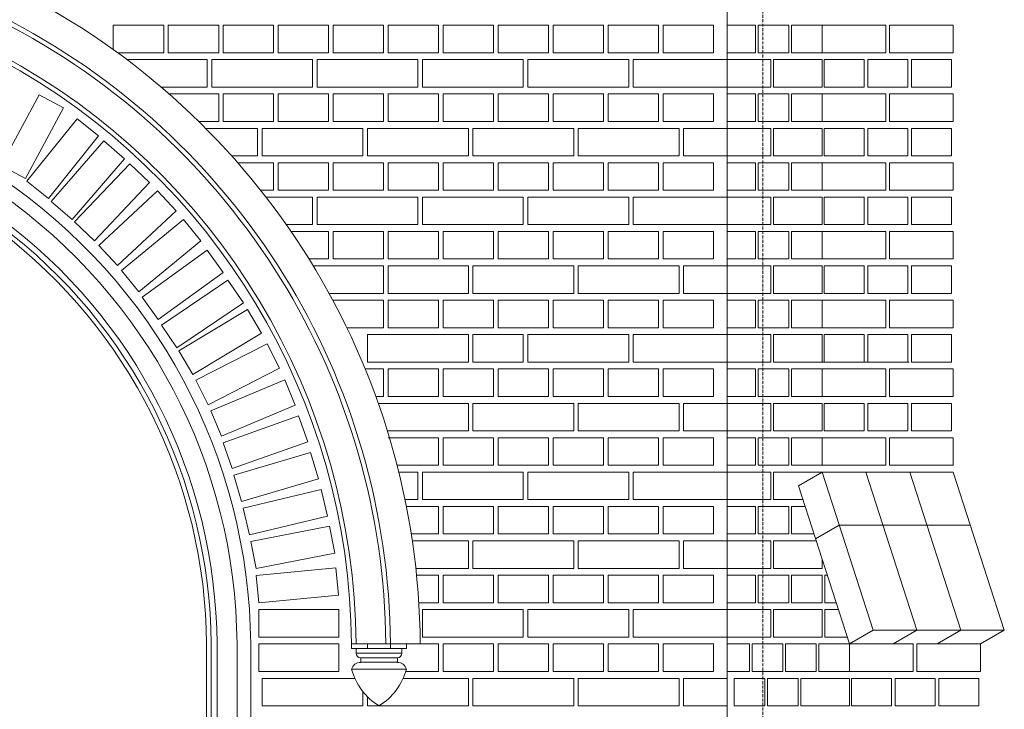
# Model space of a CAD drawing. Header units: millimetres. Extents: x -37887 to 94344, y -69777 to 116976.
# Tile 128 of 205: x 11886 to 14035, y 69184 to 70689. Entities that reach past the tile are written whole.
import ezdxf

# ---------------------------------------------------------------- set-up
doc = ezdxf.new("R2010")
doc.units = ezdxf.units.MM
doc.linetypes.add('Linia siatki', pattern=[19.05, 12.7, -3.175, 0, -3.175])
doc.layers.add('01_inwentaryzacja', color=8, linetype='Continuous', lineweight=9)
doc.layers.add('S-GRID', color=1, linetype='Continuous', lineweight=9)

msp = doc.modelspace()

# ---------------------------------------------------------------- linework, layer by layer
at = {"layer": '01_inwentaryzacja'}
for p, q in [((13430.3, 71801.6), (13430.3, 66791.6)), ((13577.2, 69941.6), (13827.7, 69941.6)), ((13637.8, 69701.6), (13586.1, 69671.6)), ((13637.8, 69701.6), (13749.1, 69356.6)), ((13637.8, 69701.6), (13923.9, 69701.6)), ((13732.9, 69701.6), (13844.2, 69356.6)), ((13828.8, 69701.6), (13940.1, 69356.6)), ((13923.9, 69701.6), (14035.2, 69356.6)), ((13586.1, 69671.6), (13697.4, 69326.6)), ((13675.1, 69585.9), (13623.4, 69555.9)), ((13675.1, 69585.9), (13961.3, 69585.9)), ((13749.1, 69356.6), (13697.4, 69326.6)), ((14035.2, 69356.6), (13749.1, 69356.6)), ((13844.2, 69356.6), (13792.5, 69326.6)), ((13940.1, 69356.6), (13888.4, 69326.6)), ((14035.2, 69356.6), (13983.6, 69326.6)), ((12293.9, 67826.6), (12293.9, 69326.6)), ((12303.9, 67826.6), (12303.9, 69326.6)), ((12316.7, 69326.6), (12316.7, 67826.6)), ((12360.3, 69326.6), (12360.3, 67826.6)), ((12390.3, 69326.6), (12390.3, 67826.6)), ((12610.3, 69326.6), (12760.3, 69326.6)), ((12610.3, 69326.6), (12610.3, 69316.6)), ((12610.3, 69316.6), (12730.3, 69316.6)), ((12620.3, 69306.6), (12620.3, 69316.6)), ((12645.4, 69326.6), (12645.4, 69316.6)), ((12695.1, 69326.6), (12695.1, 69316.6)), ((12720.3, 69306.6), (12720.3, 69316.6)), ((12730.3, 69326.6), (12730.3, 69316.6)), ((12620.3, 69306.6), (12720.3, 69306.6)), ((12630.3, 69296.6), (12710.3, 69296.6)), ((12630.3, 69286.6), (12630.3, 69296.6)), ((12710.3, 69286.6), (12710.3, 69296.6)), ((12630.3, 69286.6), (12710.3, 69286.6)), ((12730.3, 69271.6), (12610.3, 69271.6))]:
    msp.add_line(p, q, dxfattribs=at)
for points in [[(12090.3, 70676.6), (12090.3, 70623.6)], [(12099.9, 70616.6), (12200.3, 70616.6), (12200.3, 70676.6), (12090.3, 70676.6)], [(12210.3, 70676.6), (12210.3, 70616.6), (12320.3, 70616.6), (12320.3, 70676.6), (12210.3, 70676.6)], [(12330.3, 70676.6), (12330.3, 70616.6), (12440.3, 70616.6), (12440.3, 70676.6), (12330.3, 70676.6)], [(12450.3, 70676.6), (12450.3, 70616.6), (12560.3, 70616.6), (12560.3, 70676.6), (12450.3, 70676.6)], [(12570.3, 70676.6), (12570.3, 70616.6), (12680.3, 70616.6), (12680.3, 70676.6), (12570.3, 70676.6)], [(12690.3, 70676.6), (12690.3, 70616.6), (12800.3, 70616.6), (12800.3, 70676.6), (12690.3, 70676.6)], [(12810.3, 70676.6), (12810.3, 70616.6), (12920.3, 70616.6), (12920.3, 70676.6), (12810.3, 70676.6)], [(12930.3, 70676.6), (12930.3, 70616.6), (13040.3, 70616.6), (13040.3, 70676.6), (12930.3, 70676.6)], [(13050.3, 70676.6), (13050.3, 70616.6), (13160.3, 70616.6), (13160.3, 70676.6), (13050.3, 70676.6)], [(13170.3, 70676.6), (13170.3, 70616.6), (13280.3, 70616.6), (13280.3, 70676.6), (13170.3, 70676.6)], [(13290.3, 70676.6), (13290.3, 70616.6), (13400.3, 70616.6), (13400.3, 70676.6), (13290.3, 70676.6)], [(13430.3, 70616.6), (13492.2, 70616.6), (13492.2, 70676.6), (13430.3, 70676.6), (13430.3, 70616.6)], [(13498.2, 70616.6), (13565, 70616.6), (13565, 70676.6), (13498.2, 70676.6), (13498.2, 70616.6)], [(13571, 70616.6), (13637.8, 70616.6), (13637.8, 70676.6), (13571, 70676.6), (13571, 70616.6)], [(13776.9, 70616.6), (13637.8, 70616.6), (13637.8, 70676.6), (13776.9, 70676.6), (13776.9, 70616.6)], [(13923.9, 70616.6), (13784.8, 70616.6), (13784.8, 70676.6), (13923.9, 70676.6), (13923.9, 70616.6)], [(12194.8, 70541.6), (12295.3, 70541.6), (12295.3, 70601.6), (12120.1, 70601.6)], [(12305.3, 70601.6), (12305.3, 70541.6), (12525.3, 70541.6), (12525.3, 70601.6), (12305.3, 70601.6)], [(12535.3, 70601.6), (12535.3, 70541.6), (12755.3, 70541.6), (12755.3, 70601.6), (12535.3, 70601.6)], [(12765.3, 70601.6), (12765.3, 70541.6), (12985.3, 70541.6), (12985.3, 70601.6), (12765.3, 70601.6)], [(12995.3, 70601.6), (12995.3, 70541.6), (13215.3, 70541.6), (13215.3, 70601.6), (12995.3, 70601.6)], [(13225.3, 70601.6), (13225.3, 70541.6), (13430.3, 70541.6), (13430.3, 70601.6), (13225.3, 70601.6)], [(13525.5, 70541.6), (13525.5, 70601.6), (13430.3, 70601.6), (13430.3, 70541.6), (13525.5, 70541.6)], [(13637.8, 70541.6), (13637.8, 70601.6), (13531.6, 70601.6), (13531.6, 70541.6), (13637.8, 70541.6)], [(13641.8, 70541.6), (13641.8, 70601.6), (13729.2, 70601.6), (13729.2, 70541.6), (13641.8, 70541.6)], [(13737.1, 70541.6), (13737.1, 70601.6), (13824.6, 70601.6), (13824.6, 70541.6), (13737.1, 70541.6)], [(13832.5, 70541.6), (13832.5, 70601.6), (13920, 70601.6), (13920, 70541.6), (13832.5, 70541.6)], [(11898.5, 70342.3), (11981.6, 70496.3), (11928.8, 70524.8), (11845.7, 70370.8), (11898.5, 70342.3)], [(12276.9, 70466.6), (12320.3, 70466.6), (12320.3, 70526.6), (12210.3, 70526.6)], [(12330.3, 70526.6), (12330.3, 70466.6), (12440.3, 70466.6), (12440.3, 70526.6), (12330.3, 70526.6)], [(12450.3, 70526.6), (12450.3, 70466.6), (12560.3, 70466.6), (12560.3, 70526.6), (12450.3, 70526.6)], [(12570.3, 70526.6), (12570.3, 70466.6), (12680.3, 70466.6), (12680.3, 70526.6), (12570.3, 70526.6)], [(12690.3, 70526.6), (12690.3, 70466.6), (12800.3, 70466.6), (12800.3, 70526.6), (12690.3, 70526.6)], [(12810.3, 70526.6), (12810.3, 70466.6), (12920.3, 70466.6), (12920.3, 70526.6), (12810.3, 70526.6)], [(12930.3, 70526.6), (12930.3, 70466.6), (13040.3, 70466.6), (13040.3, 70526.6), (12930.3, 70526.6)], [(13050.3, 70526.6), (13050.3, 70466.6), (13160.3, 70466.6), (13160.3, 70526.6), (13050.3, 70526.6)], [(13170.3, 70526.6), (13170.3, 70466.6), (13280.3, 70466.6), (13280.3, 70526.6), (13170.3, 70526.6)], [(13290.3, 70526.6), (13290.3, 70466.6), (13400.3, 70466.6), (13400.3, 70526.6), (13290.3, 70526.6)], [(13430.3, 70466.6), (13492.2, 70466.6), (13492.2, 70526.6), (13430.3, 70526.6), (13430.3, 70466.6)], [(13498.2, 70466.6), (13565, 70466.6), (13565, 70526.6), (13498.2, 70526.6), (13498.2, 70466.6)], [(13571, 70466.6), (13637.8, 70466.6), (13637.8, 70526.6), (13571, 70526.6), (13571, 70466.6)], [(13776.9, 70466.6), (13637.8, 70466.6), (13637.8, 70526.6), (13776.9, 70526.6), (13776.9, 70466.6)], [(13923.9, 70466.6), (13784.8, 70466.6), (13784.8, 70526.6), (13923.9, 70526.6), (13923.9, 70466.6)], [(11948.7, 70298.5), (12058.1, 70435.1), (12011.2, 70472.6), (11901.8, 70336), (11948.7, 70298.5)], [(12348.6, 70391.6), (12405.3, 70391.6), (12405.3, 70451.6), (12292, 70451.6)], [(12415.3, 70451.6), (12415.3, 70391.6), (12635.3, 70391.6), (12635.3, 70451.6), (12415.3, 70451.6)], [(12645.3, 70451.6), (12645.3, 70391.6), (12865.3, 70391.6), (12865.3, 70451.6), (12645.3, 70451.6)], [(12875.3, 70451.6), (12875.3, 70391.6), (13095.3, 70391.6), (13095.3, 70451.6), (12875.3, 70451.6)], [(13105.3, 70451.6), (13105.3, 70391.6), (13325.3, 70391.6), (13325.3, 70451.6), (13105.3, 70451.6)], [(13335.3, 70451.6), (13335.3, 70391.6), (13430.3, 70391.6), (13430.3, 70451.6), (13335.3, 70451.6)], [(13525.5, 70391.6), (13525.5, 70451.6), (13430.3, 70451.6), (13430.3, 70391.6), (13525.5, 70391.6)], [(13637.8, 70391.6), (13637.8, 70451.6), (13531.6, 70451.6), (13531.6, 70391.6), (13637.8, 70391.6)], [(13641.8, 70391.6), (13641.8, 70451.6), (13729.2, 70451.6), (13729.2, 70391.6), (13641.8, 70391.6)], [(13737.1, 70391.6), (13737.1, 70451.6), (13824.6, 70451.6), (13824.6, 70391.6), (13737.1, 70391.6)], [(13832.5, 70391.6), (13832.5, 70451.6), (13920, 70451.6), (13920, 70391.6), (13832.5, 70391.6)], [(12000.2, 70252.9), (12114.9, 70385.1), (12069.5, 70424.4), (11954.9, 70292.2), (12000.2, 70252.9)], [(12049, 70206.3), (12169.6, 70333.1), (12126.1, 70374.5), (12005.5, 70247.7), (12049, 70206.3)], [(12411.9, 70316.6), (12440.3, 70316.6), (12440.3, 70376.6), (12361.9, 70376.6)], [(12450.3, 70376.6), (12450.3, 70316.6), (12560.3, 70316.6), (12560.3, 70376.6), (12450.3, 70376.6)], [(12570.3, 70376.6), (12570.3, 70316.6), (12680.3, 70316.6), (12680.3, 70376.6), (12570.3, 70376.6)], [(12690.3, 70376.6), (12690.3, 70316.6), (12800.3, 70316.6), (12800.3, 70376.6), (12690.3, 70376.6)], [(12810.3, 70376.6), (12810.3, 70316.6), (12920.3, 70316.6), (12920.3, 70376.6), (12810.3, 70376.6)], [(12930.3, 70376.6), (12930.3, 70316.6), (13040.3, 70316.6), (13040.3, 70376.6), (12930.3, 70376.6)], [(13050.3, 70376.6), (13050.3, 70316.6), (13160.3, 70316.6), (13160.3, 70376.6), (13050.3, 70376.6)], [(13170.3, 70376.6), (13170.3, 70316.6), (13280.3, 70316.6), (13280.3, 70376.6), (13170.3, 70376.6)], [(13290.3, 70376.6), (13290.3, 70316.6), (13400.3, 70316.6), (13400.3, 70376.6), (13290.3, 70376.6)], [(13430.3, 70316.6), (13492.2, 70316.6), (13492.2, 70376.6), (13430.3, 70376.6), (13430.3, 70316.6)], [(13498.2, 70316.6), (13565, 70316.6), (13565, 70376.6), (13498.2, 70376.6), (13498.2, 70316.6)], [(13571, 70316.6), (13637.8, 70316.6), (13637.8, 70376.6), (13571, 70376.6), (13571, 70316.6)], [(13776.9, 70316.6), (13637.8, 70316.6), (13637.8, 70376.6), (13776.9, 70376.6), (13776.9, 70316.6)], [(13923.9, 70316.6), (13784.8, 70316.6), (13784.8, 70376.6), (13923.9, 70376.6), (13923.9, 70316.6)], [(12099.3, 70152.2), (12227.5, 70271.3), (12186.6, 70315.3), (12058.4, 70196.2), (12099.3, 70152.2)], [(12467.8, 70241.6), (12525.3, 70241.6), (12525.3, 70301.6), (12423.6, 70301.6)], [(12535.3, 70301.6), (12535.3, 70241.6), (12755.3, 70241.6), (12755.3, 70301.6), (12535.3, 70301.6)], [(12765.3, 70301.6), (12765.3, 70241.6), (12985.3, 70241.6), (12985.3, 70301.6), (12765.3, 70301.6)], [(12995.3, 70301.6), (12995.3, 70241.6), (13215.3, 70241.6), (13215.3, 70301.6), (12995.3, 70301.6)], [(13225.3, 70301.6), (13225.3, 70241.6), (13430.3, 70241.6), (13430.3, 70301.6), (13225.3, 70301.6)], [(13525.5, 70241.6), (13525.5, 70301.6), (13430.3, 70301.6), (13430.3, 70241.6), (13525.5, 70241.6)], [(13637.8, 70241.6), (13637.8, 70301.6), (13531.6, 70301.6), (13531.6, 70241.6), (13637.8, 70241.6)], [(13641.8, 70241.6), (13641.8, 70301.6), (13729.2, 70301.6), (13729.2, 70241.6), (13641.8, 70241.6)], [(13737.1, 70241.6), (13737.1, 70301.6), (13824.6, 70301.6), (13824.6, 70241.6), (13737.1, 70241.6)], [(13832.5, 70241.6), (13832.5, 70301.6), (13920, 70301.6), (13920, 70241.6), (13832.5, 70241.6)], [(12146.1, 70095.1), (12281.5, 70206), (12243.4, 70252.4), (12108.1, 70141.5), (12146.1, 70095.1)], [(12517.4, 70166.6), (12560.3, 70166.6), (12560.3, 70226.6), (12478.2, 70226.6)], [(12570.3, 70226.6), (12570.3, 70166.6), (12680.3, 70166.6), (12680.3, 70226.6), (12570.3, 70226.6)], [(12690.3, 70226.6), (12690.3, 70166.6), (12800.3, 70166.6), (12800.3, 70226.6), (12690.3, 70226.6)], [(12810.3, 70226.6), (12810.3, 70166.6), (12920.3, 70166.6), (12920.3, 70226.6), (12810.3, 70226.6)], [(12930.3, 70226.6), (12930.3, 70166.6), (13040.3, 70166.6), (13040.3, 70226.6), (12930.3, 70226.6)], [(13050.3, 70226.6), (13050.3, 70166.6), (13160.3, 70166.6), (13160.3, 70226.6), (13050.3, 70226.6)], [(13170.3, 70226.6), (13170.3, 70166.6), (13280.3, 70166.6), (13280.3, 70226.6), (13170.3, 70226.6)], [(13290.3, 70226.6), (13290.3, 70166.6), (13400.3, 70166.6), (13400.3, 70226.6), (13290.3, 70226.6)], [(13430.3, 70166.6), (13492.2, 70166.6), (13492.2, 70226.6), (13430.3, 70226.6), (13430.3, 70166.6)], [(13498.2, 70166.6), (13565, 70166.6), (13565, 70226.6), (13498.2, 70226.6), (13498.2, 70166.6)], [(13571, 70166.6), (13637.8, 70166.6), (13637.8, 70226.6), (13571, 70226.6), (13571, 70166.6)], [(13776.9, 70166.6), (13637.8, 70166.6), (13637.8, 70226.6), (13776.9, 70226.6), (13776.9, 70166.6)], [(13923.9, 70166.6), (13784.8, 70166.6), (13784.8, 70226.6), (13923.9, 70226.6), (13923.9, 70166.6)], [(12188.4, 70034.4), (12330.2, 70137), (12295.1, 70185.6), (12153.3, 70083.1), (12188.4, 70034.4)], [(12561.3, 70091.6), (12680.3, 70091.6), (12680.3, 70151.6), (12526.6, 70151.6)], [(12690.3, 70091.6), (12865.3, 70091.6), (12865.3, 70151.6), (12690.3, 70151.6), (12690.3, 70091.6)], [(12875.3, 70151.6), (12875.3, 70091.6), (13095.3, 70091.6), (13095.3, 70151.6), (12875.3, 70151.6)], [(13105.3, 70151.6), (13105.3, 70091.6), (13325.3, 70091.6), (13325.3, 70151.6), (13105.3, 70151.6)], [(13335.3, 70151.6), (13335.3, 70091.6), (13430.3, 70091.6), (13430.3, 70151.6), (13335.3, 70151.6)], [(13525.5, 70091.6), (13525.5, 70151.6), (13430.3, 70151.6), (13430.3, 70091.6), (13525.5, 70091.6)], [(13637.8, 70091.6), (13637.8, 70151.6), (13531.6, 70151.6), (13531.6, 70091.6), (13637.8, 70091.6)], [(13641.8, 70091.6), (13641.8, 70151.6), (13729.2, 70151.6), (13729.2, 70091.6), (13641.8, 70091.6)], [(13737.1, 70091.6), (13737.1, 70151.6), (13824.6, 70151.6), (13824.6, 70091.6), (13737.1, 70091.6)], [(13832.5, 70091.6), (13832.5, 70151.6), (13920, 70151.6), (13920, 70091.6), (13832.5, 70091.6)], [(12229.3, 69972.7), (12374.2, 70070.9), (12340.5, 70120.6), (12195.6, 70022.4), (12229.3, 69972.7)], [(12570.3, 70076.6), (12570.3, 70075)], [(12600, 70016.6), (12680.3, 70016.6), (12680.3, 70076.6), (12570.3, 70076.6)], [(12690.3, 70076.6), (12690.3, 70016.6), (12800.3, 70016.6), (12800.3, 70076.6), (12690.3, 70076.6)], [(12810.3, 70076.6), (12810.3, 70016.6), (12920.3, 70016.6), (12920.3, 70076.6), (12810.3, 70076.6)], [(12930.3, 70076.6), (12930.3, 70016.6), (13040.3, 70016.6), (13040.3, 70076.6), (12930.3, 70076.6)], [(13050.3, 70076.6), (13050.3, 70016.6), (13160.3, 70016.6), (13160.3, 70076.6), (13050.3, 70076.6)], [(13170.3, 70076.6), (13170.3, 70016.6), (13280.3, 70016.6), (13280.3, 70076.6), (13170.3, 70076.6)], [(13290.3, 70076.6), (13290.3, 70016.6), (13400.3, 70016.6), (13400.3, 70076.6), (13290.3, 70076.6)], [(13430.3, 70016.6), (13492.2, 70016.6), (13492.2, 70076.6), (13430.3, 70076.6), (13430.3, 70016.6)], [(13498.2, 70016.6), (13565, 70016.6), (13565, 70076.6), (13498.2, 70076.6), (13498.2, 70016.6)], [(13571, 70016.6), (13637.8, 70016.6), (13637.8, 70076.6), (13571, 70076.6), (13571, 70016.6)], [(13776.9, 70016.6), (13637.8, 70016.6), (13637.8, 70076.6), (13776.9, 70076.6), (13776.9, 70016.6)], [(13923.9, 70016.6), (13784.8, 70016.6), (13784.8, 70076.6), (13923.9, 70076.6), (13923.9, 70016.6)], [(12263.8, 69914.6), (12413.9, 70004.5), (12383.1, 70056), (12233, 69966.1), (12263.8, 69914.6)], [(12297.5, 69848.5), (12453.4, 69928.1), (12426.1, 69981.5), (12270.2, 69902), (12297.5, 69848.5)], [(12645.3, 70001.6), (12645.3, 69941.6), (12865.3, 69941.6), (12865.3, 70001.6), (12645.3, 70001.6)], [(12875.3, 70001.6), (12875.3, 69941.6), (12985.3, 69941.6), (12985.3, 70001.6), (12875.3, 70001.6)], [(12995.3, 70001.6), (12995.3, 69941.6), (13215.3, 69941.6), (13215.3, 70001.6), (12995.3, 70001.6)], [(13225.3, 70001.6), (13225.3, 69941.6), (13430.3, 69941.6), (13430.3, 70001.6), (13225.3, 70001.6)], [(13525.5, 69941.6), (13525.5, 70001.6), (13430.3, 70001.6), (13430.3, 69941.6), (13525.5, 69941.6)], [(13637.8, 69941.6), (13637.8, 70001.6), (13531.6, 70001.6), (13531.6, 69941.6), (13637.8, 69941.6)], [(13641.8, 69941.6), (13641.8, 70001.6), (13729.2, 70001.6), (13729.2, 69941.6), (13641.8, 69941.6)], [(13737.1, 69941.6), (13737.1, 70001.6), (13824.6, 70001.6), (13824.6, 69941.6), (13737.1, 69941.6)], [(13832.5, 69941.6), (13832.5, 70001.6), (13920, 70001.6), (13920, 69941.6), (13832.5, 69941.6)], [(12663.3, 69866.6), (12680.3, 69866.6), (12680.3, 69926.6), (12640.1, 69926.6)], [(12690.3, 69926.6), (12690.3, 69866.6), (12800.3, 69866.6), (12800.3, 69926.6), (12690.3, 69926.6)], [(12810.3, 69926.6), (12810.3, 69866.6), (12920.3, 69866.6), (12920.3, 69926.6), (12810.3, 69926.6)], [(12930.3, 69926.6), (12930.3, 69866.6), (13040.3, 69866.6), (13040.3, 69926.6), (12930.3, 69926.6)], [(13050.3, 69926.6), (13050.3, 69866.6), (13160.3, 69866.6), (13160.3, 69926.6), (13050.3, 69926.6)], [(13170.3, 69926.6), (13170.3, 69866.6), (13280.3, 69866.6), (13280.3, 69926.6), (13170.3, 69926.6)], [(13290.3, 69926.6), (13290.3, 69866.6), (13400.3, 69866.6), (13400.3, 69926.6), (13290.3, 69926.6)], [(13430.3, 69866.6), (13492.2, 69866.6), (13492.2, 69926.6), (13430.3, 69926.6), (13430.3, 69866.6)], [(13498.2, 69866.6), (13565, 69866.6), (13565, 69926.6), (13498.2, 69926.6), (13498.2, 69866.6)], [(13571, 69866.6), (13637.8, 69866.6), (13637.8, 69926.6), (13571, 69926.6), (13571, 69866.6)], [(13776.9, 69866.6), (13637.8, 69866.6), (13637.8, 69926.6), (13776.9, 69926.6), (13776.9, 69866.6)], [(13923.9, 69866.6), (13784.8, 69866.6), (13784.8, 69926.6), (13923.9, 69926.6), (13923.9, 69866.6)], [(12326.4, 69780), (12487.6, 69847.9), (12464.4, 69903.2), (12303.1, 69835.3), (12326.4, 69780)], [(12688.5, 69791.6), (12865.3, 69791.6), (12865.3, 69851.6), (12668.7, 69851.6)], [(12875.3, 69851.6), (12875.3, 69791.6), (13095.3, 69791.6), (13095.3, 69851.6), (12875.3, 69851.6)], [(13105.3, 69851.6), (13105.3, 69791.6), (13325.3, 69791.6), (13325.3, 69851.6), (13105.3, 69851.6)], [(13335.3, 69851.6), (13335.3, 69791.6), (13430.3, 69791.6), (13430.3, 69851.6), (13335.3, 69851.6)], [(13525.5, 69791.6), (13525.5, 69851.6), (13430.3, 69851.6), (13430.3, 69791.6), (13525.5, 69791.6)], [(13637.8, 69791.6), (13637.8, 69851.6), (13531.6, 69851.6), (13531.6, 69791.6), (13637.8, 69791.6)], [(13641.8, 69791.6), (13641.8, 69851.6), (13729.2, 69851.6), (13729.2, 69791.6), (13641.8, 69791.6)], [(13737.1, 69791.6), (13737.1, 69851.6), (13824.6, 69851.6), (13824.6, 69791.6), (13737.1, 69791.6)], [(13832.5, 69791.6), (13832.5, 69851.6), (13920, 69851.6), (13920, 69791.6), (13832.5, 69791.6)], [(12349.9, 69709.2), (12514.8, 69767.8), (12494.7, 69824.3), (12329.8, 69765.7), (12349.9, 69709.2)], [(12709.7, 69716.6), (12800.3, 69716.6), (12800.3, 69776.6), (12690.3, 69776.6)], [(12810.3, 69776.6), (12810.3, 69716.6), (12920.3, 69716.6), (12920.3, 69776.6), (12810.3, 69776.6)], [(12930.3, 69776.6), (12930.3, 69716.6), (13040.3, 69716.6), (13040.3, 69776.6), (12930.3, 69776.6)], [(13050.3, 69776.6), (13050.3, 69716.6), (13160.3, 69716.6), (13160.3, 69776.6), (13050.3, 69776.6)], [(13170.3, 69776.6), (13170.3, 69716.6), (13280.3, 69716.6), (13280.3, 69776.6), (13170.3, 69776.6)], [(13290.3, 69776.6), (13290.3, 69716.6), (13400.3, 69716.6), (13400.3, 69776.6), (13290.3, 69776.6)], [(13430.3, 69716.6), (13492.2, 69716.6), (13492.2, 69776.6), (13430.3, 69776.6), (13430.3, 69716.6)], [(13498.2, 69716.6), (13565, 69716.6), (13565, 69776.6), (13498.2, 69776.6), (13498.2, 69716.6)], [(13571, 69716.6), (13637.8, 69716.6), (13637.8, 69776.6), (13571, 69776.6), (13571, 69716.6)], [(13776.9, 69716.6), (13637.8, 69716.6), (13637.8, 69776.6), (13776.9, 69776.6), (13776.9, 69716.6)], [(13923.9, 69716.6), (13784.8, 69716.6), (13784.8, 69776.6), (13923.9, 69776.6), (13923.9, 69716.6)], [(12370.3, 69637.3), (12538.1, 69687.1), (12521, 69744.6), (12353.3, 69694.9), (12370.3, 69637.3)], [(12727.1, 69641.6), (12755.3, 69641.6), (12755.3, 69701.6), (12713.5, 69701.6)], [(12765.3, 69701.6), (12765.3, 69641.6), (12985.3, 69641.6), (12985.3, 69701.6), (12765.3, 69701.6)], [(12995.3, 69701.6), (12995.3, 69641.6), (13215.3, 69641.6), (13215.3, 69701.6), (12995.3, 69701.6)], [(13225.3, 69701.6), (13225.3, 69641.6), (13430.3, 69641.6), (13430.3, 69701.6), (13225.3, 69701.6)], [(13525.5, 69641.6), (13525.5, 69701.6), (13430.3, 69701.6), (13430.3, 69641.6), (13525.5, 69641.6)], [(13637.8, 69701.6), (13637.8, 69701.6), (13531.6, 69701.6), (13531.6, 69641.6), (13595.8, 69641.6)], [(12387.6, 69564.7), (12557.9, 69605.1), (12544, 69663.5), (12373.7, 69623), (12387.6, 69564.7)], [(12740.7, 69566.6), (12800.3, 69566.6), (12800.3, 69626.6), (12730.1, 69626.6)], [(12810.3, 69626.6), (12810.3, 69566.6), (12920.3, 69566.6), (12920.3, 69626.6), (12810.3, 69626.6)], [(12930.3, 69626.6), (12930.3, 69566.6), (13040.3, 69566.6), (13040.3, 69626.6), (12930.3, 69626.6)], [(13050.3, 69626.6), (13050.3, 69566.6), (13160.3, 69566.6), (13160.3, 69626.6), (13050.3, 69626.6)], [(13170.3, 69626.6), (13170.3, 69566.6), (13280.3, 69566.6), (13280.3, 69626.6), (13170.3, 69626.6)], [(13290.3, 69626.6), (13290.3, 69566.6), (13400.3, 69566.6), (13400.3, 69626.6), (13290.3, 69626.6)], [(13430.3, 69566.6), (13492.2, 69566.6), (13492.2, 69626.6), (13430.3, 69626.6), (13430.3, 69566.6)], [(13498.2, 69566.6), (13565, 69566.6), (13565, 69626.6), (13498.2, 69626.6), (13498.2, 69566.6)], [(13600.6, 69626.6), (13571, 69626.6), (13571, 69566.6)], [(12401.9, 69491.3), (12573.7, 69524.6), (12562.2, 69583.5), (12390.4, 69550.2), (12401.9, 69491.3)], [(12750.7, 69491.6), (12865.3, 69491.6), (12865.3, 69551.6), (12743, 69551.6)], [(12875.3, 69551.6), (12875.3, 69491.6), (13095.3, 69491.6), (13095.3, 69551.6), (12875.3, 69551.6)], [(13105.3, 69551.6), (13105.3, 69491.6), (13325.3, 69491.6), (13325.3, 69551.6), (13105.3, 69551.6)], [(13335.3, 69551.6), (13335.3, 69491.6), (13430.3, 69491.6), (13430.3, 69551.6), (13335.3, 69551.6)], [(13525.5, 69491.6), (13525.5, 69551.6), (13430.3, 69551.6), (13430.3, 69491.6), (13525.5, 69491.6)], [(13624.8, 69551.6), (13531.6, 69551.6), (13531.6, 69491.6), (13637.8, 69491.6)], [(13571, 69566.6), (13620, 69566.6)], [(13637.8, 69491.6), (13637.8, 69511.4)], [(12407.6, 69416.6), (12581.8, 69433.3), (12576.1, 69493), (12401.9, 69476.3), (12407.6, 69416.6)], [(12757.2, 69416.6), (12800.3, 69416.6), (12800.3, 69476.6), (12752.3, 69476.6)], [(12810.3, 69476.6), (12810.3, 69416.6), (12920.3, 69416.6), (12920.3, 69476.6), (12810.3, 69476.6)], [(12930.3, 69476.6), (12930.3, 69416.6), (13040.3, 69416.6), (13040.3, 69476.6), (12930.3, 69476.6)], [(13050.3, 69476.6), (13050.3, 69416.6), (13160.3, 69416.6), (13160.3, 69476.6), (13050.3, 69476.6)], [(13170.3, 69476.6), (13170.3, 69416.6), (13280.3, 69416.6), (13280.3, 69476.6), (13170.3, 69476.6)], [(13290.3, 69476.6), (13290.3, 69416.6), (13400.3, 69416.6), (13400.3, 69476.6), (13290.3, 69476.6)], [(13430.3, 69416.6), (13492.2, 69416.6), (13492.2, 69476.6), (13430.3, 69476.6), (13430.3, 69416.6)], [(13498.2, 69416.6), (13565, 69416.6), (13565, 69476.6), (13498.2, 69476.6), (13498.2, 69416.6)], [(13571, 69416.6), (13637.8, 69416.6), (13637.8, 69476.6), (13571, 69476.6), (13571, 69416.6)], [(13649, 69476.6), (13643.8, 69476.6), (13643.8, 69416.6)], [(12407.6, 69341.6), (12582.6, 69341.6), (12582.6, 69401.6), (12407.6, 69401.6), (12407.6, 69341.6)], [(12765.3, 69401.6), (12765.3, 69341.6), (12985.3, 69341.6), (12985.3, 69401.6), (12765.3, 69401.6)], [(12995.3, 69401.6), (12995.3, 69341.6), (13215.3, 69341.6), (13215.3, 69401.6), (12995.3, 69401.6)], [(13225.3, 69401.6), (13225.3, 69341.6), (13430.3, 69341.6), (13430.3, 69401.6), (13225.3, 69401.6)], [(13525.5, 69341.6), (13525.5, 69401.6), (13430.3, 69401.6), (13430.3, 69341.6), (13525.5, 69341.6)], [(13637.8, 69341.6), (13637.8, 69401.6), (13531.6, 69401.6), (13531.6, 69341.6), (13637.8, 69341.6)], [(13643.8, 69416.6), (13668.4, 69416.6)], [(13673.2, 69401.6), (13643.8, 69401.6), (13643.8, 69341.6)], [(13643.8, 69341.6), (13692.6, 69341.6)], [(12407.6, 69266.6), (12582.6, 69266.6), (12582.6, 69326.6), (12407.6, 69326.6), (12407.6, 69266.6)], [(12728.8, 69266.6), (12800.3, 69266.6), (12800.3, 69326.6), (12690.3, 69326.6)], [(12810.3, 69326.6), (12810.3, 69266.6), (12920.3, 69266.6), (12920.3, 69326.6), (12810.3, 69326.6)], [(12930.3, 69326.6), (12930.3, 69266.6), (13040.3, 69266.6), (13040.3, 69326.6), (12930.3, 69326.6)], [(13050.3, 69326.6), (13050.3, 69266.6), (13160.3, 69266.6), (13160.3, 69326.6), (13050.3, 69326.6)], [(13170.3, 69326.6), (13170.3, 69266.6), (13280.3, 69266.6), (13280.3, 69326.6), (13170.3, 69326.6)], [(13290.3, 69326.6), (13290.3, 69266.6), (13400.3, 69266.6), (13400.3, 69326.6), (13290.3, 69326.6)], [(13430.3, 69266.6), (13479, 69266.6), (13479, 69326.6), (13430.3, 69326.6), (13430.3, 69266.6)], [(13485, 69266.6), (13551.8, 69266.6), (13551.8, 69326.6), (13485, 69326.6), (13485, 69266.6)], [(13557.9, 69266.6), (13624.6, 69266.6), (13624.6, 69326.6), (13557.9, 69326.6), (13557.9, 69266.6)], [(13630.7, 69266.6), (13697.4, 69266.6), (13697.4, 69326.6), (13630.7, 69326.6), (13630.7, 69266.6)], [(13836.5, 69266.6), (13697.4, 69266.6), (13697.4, 69326.6), (13836.5, 69326.6), (13836.5, 69266.6)], [(13983.6, 69266.6), (13844.5, 69266.6), (13844.5, 69326.6), (13983.6, 69326.6), (13983.6, 69266.6)], [(12415.3, 69251.6), (12415.3, 69191.6), (12635.3, 69191.6), (12635.3, 69222.5)], [(12617.5, 69251.6), (12415.3, 69251.6)], [(12645.3, 69211.3), (12645.3, 69191.6), (12865.3, 69191.6), (12865.3, 69251.6), (12723, 69251.6)], [(12875.3, 69251.6), (12875.3, 69191.6), (13095.3, 69191.6), (13095.3, 69251.6), (12875.3, 69251.6)], [(13105.3, 69251.6), (13105.3, 69191.6), (13325.3, 69191.6), (13325.3, 69251.6), (13105.3, 69251.6)], [(13335.3, 69251.6), (13335.3, 69191.6), (13430.3, 69191.6), (13430.3, 69251.6), (13335.3, 69251.6)], [(13445.6, 69191.6), (13512.3, 69191.6), (13512.3, 69251.6), (13445.6, 69251.6), (13445.6, 69191.6)], [(13518.4, 69191.6), (13585.2, 69191.6), (13585.2, 69251.6), (13518.4, 69251.6), (13518.4, 69191.6)], [(13697.4, 69191.6), (13697.4, 69251.6), (13591.2, 69251.6), (13591.2, 69191.6), (13697.4, 69191.6)], [(13701.4, 69191.6), (13701.4, 69251.6), (13788.8, 69251.6), (13788.8, 69191.6), (13701.4, 69191.6)], [(13796.8, 69191.6), (13796.8, 69251.6), (13884.2, 69251.6), (13884.2, 69191.6), (13796.8, 69191.6)], [(13892.2, 69191.6), (13892.2, 69251.6), (13979.6, 69251.6), (13979.6, 69191.6), (13892.2, 69191.6)]]:
    msp.add_lwpolyline(points, dxfattribs=at)
for centre, radius, start, end in [((11149.5, 69316), 1610.8, 0.3749, 63.2611), ((11149.5, 69316), 1545.7, 0.3909, 63.3025), ((11149.5, 69316), 1535.7, 0.3935, 63.1146), ((11149.5, 69316), 1470.8, 0.411, 61.8259), ((11149.4, 69316), 1460.9, 0.4149, 61.615), ((11149.4, 69316), 1240.9, 0.4894, 55.9659), ((11152, 69318.1), 1208.4, 0.4008, 55.0678), ((11152, 69318.1), 1164.8, 0.4162, 53.5558), ((11152, 69318.1), 1152, 0.4209, 53.0833), ((11152, 69318.1), 1142, 0.4247, 52.7054), ((12630.3, 69306.6), 10, 180, 270), ((12710.3, 69306.6), 10, 270, 0), ((12630.3, 69265.7), 20.8, 90, 163.7398), ((12710.3, 69265.7), 20.8, 16.2602, 90), ((12741.8, 69307.7), 136.4, 195.3629, 238.3769), ((12598.7, 69307.7), 136.4, 301.6231, 344.6371)]:
    msp.add_arc(centre, radius, start, end, dxfattribs=at)
at = {"layer": 'S-GRID', "linetype": 'Linia siatki', "ltscale": 0.5}
msp.add_line((13507.8, 64850.4), (13507.8, 74790.3), dxfattribs=at)

doc.saveas('drawing.dxf')
